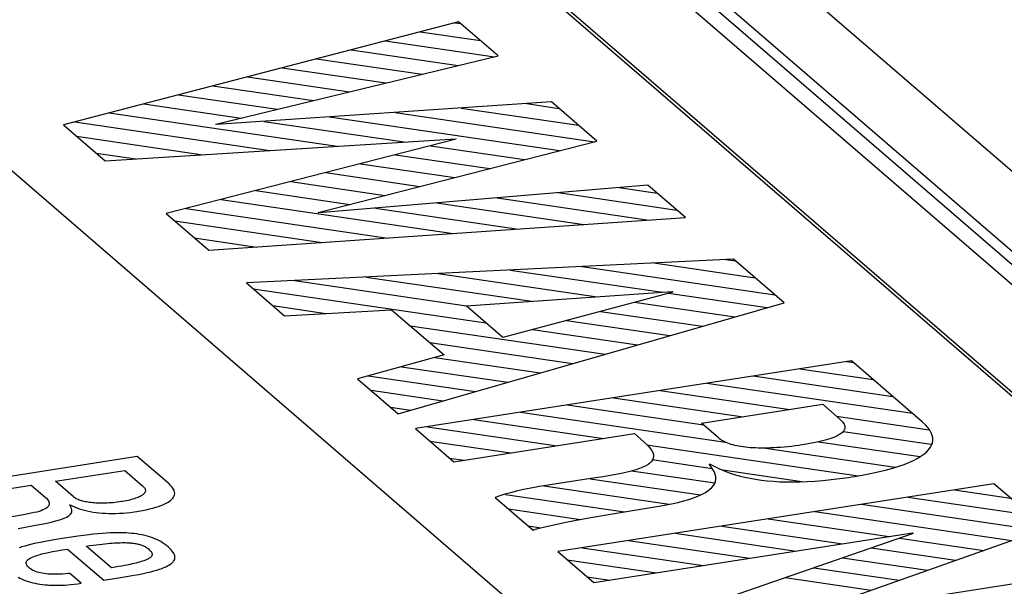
# Model space of a CAD drawing. Header units: millimetres. Extents: x -2579 to 1363, y -329 to 2298.
# Tile 256 of 256: x 1139.85 to 1146.74, y 1198.73 to 1202.69. Entities that reach past the tile are written whole.
import ezdxf

# ---------------------------------------------------------------- set-up
doc = ezdxf.new("R2010")
doc.units = ezdxf.units.MM
doc.header["$LTSCALE"] = 30.734
doc.layers.get('0').update_dxf_attribs({"linetype": 'CONTINUOUS'})

msp = doc.modelspace()

# ---------------------------------------------------------------- linework, layer by layer
at = {"color": 2}
for p, q in [((1135.8815, 1211.0512), (1162.6944, 1187.904)), ((1135.6057, 1210.7288), (1162.4186, 1187.5816))]:
    msp.add_line(p, q, dxfattribs=at)
at = {"color": 7}
for p, q in [((1162.3535, 1187.403), (1135.3754, 1210.6929)), ((1162.4189, 1187.4885), (1135.6059, 1210.6357)), ((1161.3001, 1187.5595), (1141.0763, 1205.0184)), ((1161.2727, 1187.5553), (1141.0764, 1204.9905)), ((1136.6705, 1204.3317), (1156.8943, 1186.8729))]:
    msp.add_line(p, q, dxfattribs=at)
at = {"color": 250, "true_color": 0x1c1c1c}
for p, q in [((1142.9194, 1202.679), (1140.1536, 1201.9573)), ((1142.8925, 1202.672), (1142.9346, 1202.6658)), ((1143.1956, 1202.4405), (1142.9194, 1202.679)), ((1142.6508, 1202.6089), (1143.072, 1202.5472)), ((1142.409, 1202.5458), (1143.1702, 1202.4343)), ((1141.2207, 1201.962), (1143.1956, 1202.4405)), ((1142.1673, 1202.4827), (1142.9169, 1202.373)), ((1141.9255, 1202.4197), (1142.6635, 1202.3116)), ((1141.442, 1202.2935), (1142.1569, 1202.1888)), ((1141.6838, 1202.3566), (1142.4102, 1202.2502)), ((1141.2003, 1202.2304), (1141.9036, 1202.1274)), ((1140.9585, 1202.1673), (1141.6502, 1202.066)), ((1140.7168, 1202.1043), (1141.3969, 1202.0047)), ((1143.5699, 1202.1174), (1141.2242, 1201.9589)), ((1143.3967, 1202.1057), (1143.6216, 1202.0728)), ((1143.8871, 1201.8436), (1143.5699, 1202.1174)), ((1140.4751, 1202.0412), (1142.0687, 1201.8078)), ((1142.4764, 1202.0435), (1143.8706, 1201.8393)), ((1142.9366, 1202.0746), (1143.759, 1201.9542)), ((1140.1536, 1201.9573), (1140.4458, 1201.705)), ((1140.2333, 1201.9781), (1141.5993, 1201.7781)), ((1141.2242, 1201.9589), (1141.2207, 1201.962)), ((1141.5561, 1201.9813), (1142.5382, 1201.8375)), ((1142.0163, 1202.0124), (1143.6261, 1201.7767)), ((1140.2456, 1201.8778), (1141.1298, 1201.7483)), ((1140.4458, 1201.705), (1142.8998, 1201.8604)), ((1142.9034, 1201.8573), (1140.8736, 1201.3358)), ((1141.9371, 1201.3435), (1143.8871, 1201.8436)), ((1142.7217, 1201.8106), (1143.3817, 1201.714)), ((1142.8998, 1201.8604), (1142.9034, 1201.8573)), ((1140.383, 1201.7592), (1140.6604, 1201.7186)), ((1142.4775, 1201.7479), (1143.1373, 1201.6513)), ((1142.2334, 1201.6852), (1142.8928, 1201.5886)), ((1141.9893, 1201.6225), (1142.6484, 1201.5259)), ((1141.7452, 1201.5597), (1142.4039, 1201.4632)), ((1144.2435, 1201.5359), (1141.9406, 1201.3404)), ((1144.5072, 1201.3082), (1144.2435, 1201.5359)), ((1141.501, 1201.497), (1142.1595, 1201.4006)), ((1143.6163, 1201.4826), (1144.4459, 1201.3611)), ((1144.042, 1201.5188), (1144.3085, 1201.4797)), ((1141.2569, 1201.4343), (1142.881, 1201.1964)), ((1142.7648, 1201.4104), (1143.7963, 1201.2593)), ((1143.1905, 1201.4465), (1144.2539, 1201.2908)), ((1140.8736, 1201.3358), (1141.1711, 1201.0789)), ((1141.0128, 1201.3715), (1142.4234, 1201.1649)), ((1141.9406, 1201.3404), (1141.9371, 1201.3435)), ((1142.3391, 1201.3743), (1143.3386, 1201.2279)), ((1140.9326, 1201.2848), (1141.9658, 1201.1335)), ((1141.1711, 1201.0789), (1144.5072, 1201.3082)), ((1141.07, 1201.1662), (1141.5081, 1201.102)), ((1144.8434, 1201.018), (1141.436, 1200.8502)), ((1144.2865, 1200.9906), (1144.9955, 1200.8867)), ((1144.7897, 1201.0153), (1144.8581, 1201.0053)), ((1145.1981, 1200.7118), (1144.8434, 1201.018)), ((1142.7767, 1200.9162), (1143.8891, 1200.7533)), ((1143.28, 1200.941), (1144.3463, 1200.7848)), ((1143.7832, 1200.9658), (1145.1329, 1200.7681)), ((1141.436, 1200.8502), (1141.7016, 1200.6209)), ((1141.7703, 1200.8667), (1142.9745, 1200.6903)), ((1142.2735, 1200.8914), (1143.4318, 1200.7218)), ((1141.4821, 1200.8104), (1143.1103, 1200.5719)), ((1142.9733, 1200.6902), (1144.4146, 1200.7895)), ((1144.4182, 1200.7864), (1143.2299, 1200.4687)), ((1144.3888, 1200.7786), (1145.0788, 1200.6775)), ((1144.4146, 1200.7895), (1144.4182, 1200.7864)), ((1142.4964, 1199.9348), (1145.1981, 1200.7118)), ((1144.1509, 1200.715), (1144.8519, 1200.6123)), ((1141.6195, 1200.6918), (1141.9914, 1200.6373)), ((1141.7016, 1200.6209), (1142.4507, 1200.6633)), ((1142.4507, 1200.6633), (1142.8179, 1200.3463)), ((1143.2299, 1200.4687), (1142.9733, 1200.6902)), ((1143.913, 1200.6513), (1144.6251, 1200.547)), ((1143.675, 1200.5877), (1144.3982, 1200.4818)), ((1142.5808, 1200.551), (1143.9444, 1200.3513)), ((1143.4371, 1200.5241), (1144.1713, 1200.4165)), ((1142.7182, 1200.4324), (1143.7176, 1200.286)), ((1142.8179, 1200.3463), (1142.213, 1200.1794)), ((1145.6679, 1200.3063), (1142.6169, 1199.8307)), ((1142.7539, 1200.3287), (1143.4907, 1200.2208)), ((1145.6333, 1200.3009), (1145.6824, 1200.2937)), ((1146.1651, 1199.877), (1145.6679, 1200.3063)), ((1142.5208, 1200.2643), (1143.2638, 1200.1555)), ((1145.3076, 1200.2501), (1145.8198, 1200.1751)), ((1142.213, 1200.1794), (1142.4964, 1199.9348)), ((1142.2876, 1200.2), (1143.0369, 1200.0902)), ((1144.9818, 1200.1993), (1145.9572, 1200.0565)), ((1142.3065, 1200.0987), (1142.81, 1200.025)), ((1144.3303, 1200.0978), (1145.2375, 1199.9649)), ((1144.656, 1200.1486), (1146.0946, 1199.9379)), ((1144.0045, 1200.047), (1144.9117, 1199.9142)), ((1142.4439, 1199.9801), (1142.5832, 1199.9597)), ((1143.6787, 1199.9962), (1144.6323, 1199.8566)), ((1144.6185, 1199.8685), (1145.4679, 1200.0008)), ((1145.4679, 1200.0008), (1145.5873, 1199.8977)), ((1143.0272, 1199.8947), (1143.9344, 1199.7618)), ((1143.353, 1199.9455), (1144.7878, 1199.7353)), ((1145.565, 1199.9169), (1146.2121, 1199.8222)), ((1145.5873, 1199.8977), (1145.5949, 1199.8909)), ((1145.5949, 1199.8909), (1145.6022, 1199.8834)), ((1145.6022, 1199.8834), (1145.6083, 1199.8763)), ((1142.6169, 1199.8307), (1142.886, 1199.5984)), ((1142.7014, 1199.8439), (1143.6086, 1199.7111)), ((1144.7379, 1199.7654), (1144.6185, 1199.8685)), ((1145.6109, 1199.8096), (1145.6058, 1199.8043)), ((1145.6083, 1199.8763), (1145.6133, 1199.8693)), ((1145.6151, 1199.815), (1145.6109, 1199.8096)), ((1145.6116, 1199.8116), (1146.227, 1199.7215)), ((1145.6133, 1199.8693), (1145.6173, 1199.8626)), ((1145.6184, 1199.8205), (1145.6151, 1199.815)), ((1145.6173, 1199.8626), (1145.6202, 1199.8561)), ((1145.6209, 1199.8261), (1145.6184, 1199.8205)), ((1145.6202, 1199.8561), (1145.6222, 1199.8498)), ((1145.6226, 1199.8318), (1145.6209, 1199.8261)), ((1145.6222, 1199.8498), (1145.6232, 1199.8436)), ((1145.6233, 1199.8377), (1145.6226, 1199.8318)), ((1145.6232, 1199.8436), (1145.6233, 1199.8377)), ((1146.1861, 1199.8574), (1146.1651, 1199.877)), ((1146.2034, 1199.8382), (1146.1861, 1199.8574)), ((1146.2171, 1199.8194), (1146.2034, 1199.8382)), ((1146.2273, 1199.8009), (1146.2171, 1199.8194)), ((1142.7186, 1199.7429), (1143.2829, 1199.6603)), ((1142.886, 1199.5984), (1144.1494, 1199.7954)), ((1144.1494, 1199.7954), (1144.219, 1199.7353)), ((1144.7457, 1199.7591), (1144.7379, 1199.7654)), ((1144.7541, 1199.7531), (1144.7457, 1199.7591)), ((1144.763, 1199.7475), (1144.7541, 1199.7531)), ((1144.7724, 1199.7422), (1144.763, 1199.7475)), ((1144.7823, 1199.7372), (1144.7724, 1199.7422)), ((1145.4661, 1199.7447), (1145.4464, 1199.74)), ((1145.4843, 1199.7495), (1145.4661, 1199.7447)), ((1145.5011, 1199.7543), (1145.4843, 1199.7495)), ((1145.5165, 1199.7591), (1145.5011, 1199.7543)), ((1145.5308, 1199.764), (1145.5165, 1199.7591)), ((1145.5438, 1199.7688), (1145.5308, 1199.764)), ((1145.5557, 1199.7737), (1145.5438, 1199.7688)), ((1145.5665, 1199.7787), (1145.5557, 1199.7737)), ((1145.5763, 1199.7837), (1145.5665, 1199.7787)), ((1145.585, 1199.7888), (1145.5763, 1199.7837)), ((1145.5929, 1199.7939), (1145.585, 1199.7888)), ((1145.5998, 1199.799), (1145.5929, 1199.7939)), ((1145.6058, 1199.8043), (1145.5998, 1199.799)), ((1146.234, 1199.7829), (1146.2273, 1199.8009)), ((1146.2376, 1199.7652), (1146.234, 1199.7829)), ((1146.235, 1199.731), (1146.2379, 1199.748)), ((1146.2379, 1199.748), (1146.2376, 1199.7652)), ((1144.219, 1199.7353), (1144.2407, 1199.7152)), ((1144.2341, 1199.7179), (1145.7157, 1199.501)), ((1144.2407, 1199.7152), (1144.2574, 1199.6967)), ((1144.2574, 1199.6967), (1144.2697, 1199.6797)), ((1144.2697, 1199.6797), (1144.2779, 1199.664)), ((1144.7927, 1199.7325), (1144.7823, 1199.7372)), ((1144.8037, 1199.7281), (1144.7927, 1199.7325)), ((1144.8151, 1199.724), (1144.8037, 1199.7281)), ((1144.8271, 1199.7201), (1144.8151, 1199.724)), ((1144.8396, 1199.7165), (1144.8271, 1199.7201)), ((1144.8527, 1199.7132), (1144.8396, 1199.7165)), ((1144.8663, 1199.7101), (1144.8527, 1199.7132)), ((1144.8805, 1199.7073), (1144.8663, 1199.7101)), ((1144.8952, 1199.7048), (1144.8805, 1199.7073)), ((1144.9106, 1199.7025), (1144.8952, 1199.7048)), ((1144.9266, 1199.7005), (1144.9106, 1199.7025)), ((1144.9433, 1199.6987), (1144.9266, 1199.7005)), ((1144.9606, 1199.6972), (1144.9433, 1199.6987)), ((1144.9786, 1199.696), (1144.9606, 1199.6972)), ((1144.9973, 1199.6951), (1144.9786, 1199.696)), ((1145.0168, 1199.6945), (1144.9973, 1199.6951)), ((1145.0369, 1199.6941), (1145.0168, 1199.6945)), ((1145.0578, 1199.6941), (1145.0369, 1199.6941)), ((1145.0794, 1199.6944), (1145.0578, 1199.6941)), ((1145.068, 1199.6943), (1145.9738, 1199.5616)), ((1145.1018, 1199.6951), (1145.0794, 1199.6944)), ((1145.1248, 1199.6961), (1145.1018, 1199.6951)), ((1145.1485, 1199.6975), (1145.1248, 1199.6961)), ((1145.1728, 1199.6992), (1145.1485, 1199.6975)), ((1145.1976, 1199.7013), (1145.1728, 1199.6992)), ((1145.2229, 1199.7037), (1145.1976, 1199.7013)), ((1145.2485, 1199.7066), (1145.2229, 1199.7037)), ((1145.2743, 1199.7098), (1145.2485, 1199.7066)), ((1145.3001, 1199.7133), (1145.2743, 1199.7098)), ((1145.3231, 1199.7167), (1145.3001, 1199.7133)), ((1145.3514, 1199.7213), (1145.3231, 1199.7167)), ((1145.3778, 1199.7259), (1145.3514, 1199.7213)), ((1145.4024, 1199.7306), (1145.3778, 1199.7259)), ((1145.4252, 1199.7353), (1145.4024, 1199.7306)), ((1145.4464, 1199.74), (1145.4252, 1199.7353)), ((1145.438, 1199.7386), (1146.1497, 1199.6344)), ((1146.193, 1199.6668), (1146.2081, 1199.6824)), ((1146.2081, 1199.6824), (1146.2201, 1199.6983)), ((1146.2201, 1199.6983), (1146.2291, 1199.7145)), ((1146.2291, 1199.7145), (1146.235, 1199.731)), ((1140.6713, 1199.6346), (1139.1459, 1199.3968)), ((1140.8932, 1199.443), (1140.6713, 1199.6346)), ((1142.856, 1199.6243), (1142.9571, 1199.6095)), ((1144.2769, 1199.6116), (1144.2691, 1199.6004)), ((1144.2742, 1199.6136), (1144.6937, 1199.5521)), ((1144.2797, 1199.6174), (1144.2769, 1199.6116)), ((1144.2779, 1199.664), (1144.2825, 1199.6495)), ((1144.2818, 1199.6234), (1144.2797, 1199.6174)), ((1144.2837, 1199.636), (1144.2818, 1199.6234)), ((1144.2825, 1199.6495), (1144.2837, 1199.636)), ((1146.0708, 1199.594), (1146.1017, 1199.6079)), ((1146.1017, 1199.6079), (1146.1292, 1199.6222)), ((1146.1292, 1199.6222), (1146.1536, 1199.6367)), ((1146.1536, 1199.6367), (1146.1748, 1199.6516)), ((1146.1748, 1199.6516), (1146.193, 1199.6668)), ((1140.0984, 1199.4617), (1140.5844, 1199.5374)), ((1140.5844, 1199.5374), (1140.7082, 1199.4305)), ((1144.1277, 1199.5336), (1144.0908, 1199.5245)), ((1144.1592, 1199.5426), (1144.1277, 1199.5336)), ((1144.1303, 1199.5362), (1144.7126, 1199.4509)), ((1144.1861, 1199.5516), (1144.1592, 1199.5426)), ((1144.2092, 1199.5608), (1144.1861, 1199.5516)), ((1144.2287, 1199.5701), (1144.2092, 1199.5608)), ((1144.2451, 1199.5798), (1144.2287, 1199.5701)), ((1144.2585, 1199.5899), (1144.2451, 1199.5798)), ((1144.2691, 1199.6004), (1144.2585, 1199.5899)), ((1144.6724, 1199.5808), (1144.6809, 1199.5821)), ((1144.6867, 1199.5624), (1144.6724, 1199.5808)), ((1144.6809, 1199.5821), (1144.7125, 1199.5649)), ((1144.6996, 1199.5437), (1144.6867, 1199.5624)), ((1144.7093, 1199.5259), (1144.6996, 1199.5437)), ((1144.7125, 1199.5649), (1144.745, 1199.5492)), ((1144.745, 1199.5492), (1144.7784, 1199.5349)), ((1144.7681, 1199.5412), (1145.3221, 1199.4601)), ((1144.7784, 1199.5349), (1144.8126, 1199.522)), ((1145.8638, 1199.5299), (1145.9126, 1199.542)), ((1145.9126, 1199.542), (1145.9576, 1199.5544)), ((1145.9576, 1199.5544), (1145.9989, 1199.5673)), ((1145.9989, 1199.5673), (1146.0366, 1199.5805)), ((1146.0366, 1199.5805), (1146.0708, 1199.594)), ((1143.8445, 1199.4806), (1143.5593, 1199.437)), ((1143.8407, 1199.4801), (1144.6119, 1199.3672)), ((1143.9308, 1199.4943), (1143.8445, 1199.4806)), ((1143.9952, 1199.5053), (1143.9308, 1199.4943)), ((1144.0473, 1199.5152), (1143.9952, 1199.5053)), ((1144.0908, 1199.5245), (1144.0473, 1199.5152)), ((1144.7158, 1199.5089), (1144.7093, 1199.5259)), ((1144.7192, 1199.4925), (1144.7158, 1199.5089)), ((1144.717, 1199.4616), (1144.7196, 1199.4768)), ((1144.7196, 1199.4768), (1144.7192, 1199.4925)), ((1144.8126, 1199.522), (1144.8478, 1199.5104)), ((1144.8478, 1199.5104), (1144.8839, 1199.5001)), ((1144.8839, 1199.5001), (1144.9023, 1199.4954)), ((1144.9023, 1199.4954), (1144.9209, 1199.4909)), ((1144.9209, 1199.4909), (1144.959, 1199.4829)), ((1144.959, 1199.4829), (1144.998, 1199.476)), ((1144.998, 1199.476), (1145.0381, 1199.4702)), ((1145.0381, 1199.4702), (1145.0794, 1199.4655)), ((1145.0794, 1199.4655), (1145.1221, 1199.4618)), ((1145.4123, 1199.4631), (1145.4676, 1199.4676)), ((1145.4676, 1199.4676), (1145.5254, 1199.4734)), ((1145.5254, 1199.4734), (1145.5856, 1199.4808)), ((1145.5856, 1199.4808), (1145.6485, 1199.4896)), ((1145.6485, 1199.4896), (1145.6677, 1199.4925)), ((1145.6677, 1199.4925), (1145.693, 1199.4966)), ((1145.693, 1199.4966), (1145.7541, 1199.5072)), ((1145.7541, 1199.5072), (1145.811, 1199.5183)), ((1145.811, 1199.5183), (1145.8638, 1199.5299)), ((1139.2279, 1199.326), (1139.9293, 1199.4354)), ((1139.9293, 1199.4354), (1140.0263, 1199.3516)), ((1140.2214, 1199.3556), (1140.0984, 1199.4617)), ((1140.7082, 1199.4305), (1140.7131, 1199.4261)), ((1140.7131, 1199.4261), (1140.7172, 1199.4217)), ((1140.7172, 1199.4217), (1140.719, 1199.4195)), ((1140.719, 1199.4195), (1140.7206, 1199.4174)), ((1140.7206, 1199.4174), (1140.7234, 1199.4131)), ((1140.7234, 1199.4131), (1140.7255, 1199.4089)), ((1140.7255, 1199.4089), (1140.7269, 1199.4048)), ((1140.7269, 1199.4048), (1140.7277, 1199.4008)), ((1140.728, 1199.3968), (1140.7276, 1199.3929)), ((1140.7277, 1199.4008), (1140.728, 1199.3968)), ((1140.9044, 1199.4327), (1140.8932, 1199.443)), ((1140.9136, 1199.4226), (1140.9044, 1199.4327)), ((1140.9209, 1199.4128), (1140.9136, 1199.4226)), ((1140.9264, 1199.4033), (1140.9209, 1199.4128)), ((1140.9285, 1199.3987), (1140.9264, 1199.4033)), ((1140.9302, 1199.3941), (1140.9285, 1199.3987)), ((1143.3726, 1199.4036), (1143.3254, 1199.393)), ((1143.4256, 1199.4142), (1143.3726, 1199.4036)), ((1143.4864, 1199.4251), (1143.4256, 1199.4142)), ((1143.5593, 1199.437), (1143.4864, 1199.4251)), ((1143.5153, 1199.4293), (1144.3918, 1199.3009)), ((1146.6652, 1199.4453), (1143.6142, 1198.9698)), ((1144.6618, 1199.3934), (1144.6785, 1199.4061)), ((1144.6785, 1199.4061), (1144.6924, 1199.4193)), ((1144.6924, 1199.4193), (1144.7034, 1199.4329)), ((1144.7034, 1199.4329), (1144.7116, 1199.447)), ((1144.7116, 1199.447), (1144.717, 1199.4616)), ((1145.1221, 1199.4618), (1145.1661, 1199.4592)), ((1145.1661, 1199.4592), (1145.2117, 1199.4577)), ((1145.2117, 1199.4577), (1145.259, 1199.4573)), ((1145.259, 1199.4573), (1145.3081, 1199.458)), ((1145.3081, 1199.458), (1145.3591, 1199.4599)), ((1145.3591, 1199.4599), (1145.4123, 1199.4631)), ((1146.3893, 1199.4023), (1146.7815, 1199.3448)), ((1147.0288, 1199.1314), (1146.6652, 1199.4453)), ((1140.0263, 1199.3516), (1140.0353, 1199.3434)), ((1140.0353, 1199.3434), (1140.0426, 1199.3355)), ((1140.0426, 1199.3355), (1140.0482, 1199.3278)), ((1140.0482, 1199.3278), (1140.0522, 1199.3205)), ((1140.2265, 1199.3514), (1140.2214, 1199.3556)), ((1140.2319, 1199.3475), (1140.2265, 1199.3514)), ((1140.2378, 1199.3438), (1140.2319, 1199.3475)), ((1140.2441, 1199.3403), (1140.2378, 1199.3438)), ((1140.2507, 1199.337), (1140.2441, 1199.3403)), ((1140.2577, 1199.3339), (1140.2507, 1199.337)), ((1140.2651, 1199.3309), (1140.2577, 1199.3339)), ((1140.2728, 1199.3282), (1140.2651, 1199.3309)), ((1140.2808, 1199.3256), (1140.2728, 1199.3282)), ((1140.6062, 1199.3279), (1140.5938, 1199.3253)), ((1140.618, 1199.3307), (1140.6062, 1199.3279)), ((1140.6293, 1199.3335), (1140.618, 1199.3307)), ((1140.6401, 1199.3365), (1140.6293, 1199.3335)), ((1140.6502, 1199.3396), (1140.6401, 1199.3365)), ((1140.6597, 1199.3428), (1140.6502, 1199.3396)), ((1140.6685, 1199.346), (1140.6597, 1199.3428)), ((1140.6768, 1199.3493), (1140.6685, 1199.346)), ((1140.6844, 1199.3527), (1140.6768, 1199.3493)), ((1140.6913, 1199.3561), (1140.6844, 1199.3527)), ((1140.6976, 1199.3596), (1140.6913, 1199.3561)), ((1140.7034, 1199.3631), (1140.6976, 1199.3596)), ((1140.7085, 1199.3667), (1140.7034, 1199.3631)), ((1140.713, 1199.3703), (1140.7085, 1199.3667)), ((1140.7169, 1199.3739), (1140.713, 1199.3703)), ((1140.7202, 1199.3776), (1140.7169, 1199.3739)), ((1140.7229, 1199.3814), (1140.7202, 1199.3776)), ((1140.725, 1199.3852), (1140.7229, 1199.3814)), ((1140.7266, 1199.389), (1140.725, 1199.3852)), ((1140.7276, 1199.3929), (1140.7266, 1199.389)), ((1140.8938, 1199.3208), (1140.9038, 1199.3282)), ((1140.9038, 1199.3282), (1140.9124, 1199.3357)), ((1140.9124, 1199.3357), (1140.9194, 1199.3435)), ((1140.9194, 1199.3435), (1140.925, 1199.3514)), ((1140.925, 1199.3514), (1140.9291, 1199.3595)), ((1140.9291, 1199.3595), (1140.9317, 1199.3678)), ((1140.9323, 1199.3851), (1140.9302, 1199.3941)), ((1140.9317, 1199.3678), (1140.9328, 1199.3763)), ((1140.9328, 1199.3763), (1140.9323, 1199.3851)), ((1143.2088, 1199.3597), (1143.1765, 1199.3477)), ((1143.1765, 1199.3477), (1143.4402, 1199.12)), ((1143.2441, 1199.3712), (1143.2088, 1199.3597)), ((1143.2828, 1199.3823), (1143.2441, 1199.3712)), ((1143.2472, 1199.3701), (1144.0796, 1199.2482)), ((1143.3254, 1199.393), (1143.2828, 1199.3823)), ((1144.4947, 1199.3244), (1144.5313, 1199.335)), ((1144.5313, 1199.335), (1144.5641, 1199.346)), ((1144.5641, 1199.346), (1144.5934, 1199.3573)), ((1144.5934, 1199.3573), (1144.6193, 1199.369)), ((1144.6193, 1199.369), (1144.6421, 1199.381)), ((1144.6421, 1199.381), (1144.6618, 1199.3934)), ((1146.0636, 1199.3515), (1146.9189, 1199.2262)), ((1140.0105, 1199.2611), (1139.9979, 1199.2562)), ((1140.0213, 1199.2661), (1140.0105, 1199.2611)), ((1140.0306, 1199.2713), (1140.0213, 1199.2661)), ((1140.0383, 1199.2767), (1140.0306, 1199.2713)), ((1140.0446, 1199.2823), (1140.0383, 1199.2767)), ((1140.0495, 1199.2881), (1140.0446, 1199.2823)), ((1140.0529, 1199.294), (1140.0495, 1199.2881)), ((1140.0522, 1199.3205), (1140.0546, 1199.3135)), ((1140.0549, 1199.3003), (1140.0529, 1199.294)), ((1140.0546, 1199.3135), (1140.0555, 1199.3067)), ((1140.0555, 1199.3067), (1140.0549, 1199.3003)), ((1140.1966, 1199.2972), (1140.2008, 1199.2979)), ((1140.2004, 1199.2914), (1140.1966, 1199.2972)), ((1140.2068, 1199.2803), (1140.2004, 1199.2914)), ((1140.2008, 1199.2979), (1140.2158, 1199.29)), ((1140.2109, 1199.2707), (1140.2068, 1199.2803)), ((1140.2132, 1199.2622), (1140.2109, 1199.2707)), ((1140.2138, 1199.2545), (1140.2132, 1199.2622)), ((1140.2158, 1199.29), (1140.2316, 1199.2826)), ((1140.2316, 1199.2826), (1140.2481, 1199.2759)), ((1140.2481, 1199.2759), (1140.2654, 1199.2697)), ((1140.2654, 1199.2697), (1140.2834, 1199.264)), ((1140.2893, 1199.3232), (1140.2808, 1199.3256)), ((1140.2834, 1199.264), (1140.302, 1199.2589)), ((1140.2981, 1199.321), (1140.2893, 1199.3232)), ((1140.3072, 1199.3189), (1140.2981, 1199.321)), ((1140.302, 1199.2589), (1140.3213, 1199.2543)), ((1140.3167, 1199.317), (1140.3072, 1199.3189)), ((1140.3266, 1199.3153), (1140.3167, 1199.317)), ((1140.3369, 1199.3138), (1140.3266, 1199.3153)), ((1140.3475, 1199.3125), (1140.3369, 1199.3138)), ((1140.3585, 1199.3113), (1140.3475, 1199.3125)), ((1140.3699, 1199.3103), (1140.3585, 1199.3113)), ((1140.3816, 1199.3096), (1140.3699, 1199.3103)), ((1140.3937, 1199.309), (1140.3816, 1199.3096)), ((1140.4062, 1199.3086), (1140.3937, 1199.309)), ((1140.419, 1199.3085), (1140.4062, 1199.3086)), ((1140.4321, 1199.3085), (1140.419, 1199.3085)), ((1140.4456, 1199.3088), (1140.4321, 1199.3085)), ((1140.4594, 1199.3093), (1140.4456, 1199.3088)), ((1140.4734, 1199.3101), (1140.4594, 1199.3093)), ((1140.4876, 1199.3111), (1140.4734, 1199.3101)), ((1140.5021, 1199.3123), (1140.4876, 1199.3111)), ((1140.5166, 1199.3137), (1140.5021, 1199.3123)), ((1140.5313, 1199.3154), (1140.5166, 1199.3137)), ((1140.5461, 1199.3173), (1140.5313, 1199.3154)), ((1140.5609, 1199.3195), (1140.5461, 1199.3173)), ((1140.5678, 1199.3206), (1140.5609, 1199.3195)), ((1140.581, 1199.3229), (1140.5678, 1199.3206)), ((1140.5938, 1199.3253), (1140.581, 1199.3229)), ((1140.7075, 1199.2576), (1140.7333, 1199.2628)), ((1140.7333, 1199.2628), (1140.7575, 1199.2683)), ((1140.7575, 1199.2683), (1140.7802, 1199.2741)), ((1140.7802, 1199.2741), (1140.8012, 1199.2802)), ((1140.8012, 1199.2802), (1140.8206, 1199.2864)), ((1140.8206, 1199.2864), (1140.8384, 1199.2929)), ((1140.8384, 1199.2929), (1140.8546, 1199.2996)), ((1140.8546, 1199.2996), (1140.8692, 1199.3065)), ((1140.8692, 1199.3065), (1140.8823, 1199.3136)), ((1140.8823, 1199.3136), (1140.8938, 1199.3208)), ((1143.2682, 1199.2685), (1143.7724, 1199.1947)), ((1143.997, 1199.2349), (1144.1496, 1199.2606)), ((1144.1496, 1199.2606), (1144.293, 1199.2837)), ((1144.293, 1199.2837), (1144.3059, 1199.2857)), ((1144.3059, 1199.2857), (1144.3599, 1199.2948)), ((1144.3599, 1199.2948), (1144.4093, 1199.3043)), ((1144.4093, 1199.3043), (1144.4323, 1199.3091)), ((1144.4323, 1199.3091), (1144.4541, 1199.3141)), ((1144.4541, 1199.3141), (1144.4947, 1199.3244)), ((1145.7378, 1199.3007), (1146.9892, 1199.1175)), ((1139.8747, 1199.2281), (1139.7926, 1199.2135)), ((1139.9284, 1199.2381), (1139.8747, 1199.2281)), ((1139.9489, 1199.2424), (1139.9284, 1199.2381)), ((1139.9673, 1199.2468), (1139.9489, 1199.2424)), ((1139.9836, 1199.2514), (1139.9673, 1199.2468)), ((1139.9979, 1199.2562), (1139.9836, 1199.2514)), ((1140.094, 1199.1828), (1140.1163, 1199.1889)), ((1140.1163, 1199.1889), (1140.1354, 1199.1948)), ((1140.1354, 1199.1948), (1140.1517, 1199.2006)), ((1140.1517, 1199.2006), (1140.1656, 1199.2062)), ((1140.1656, 1199.2062), (1140.1773, 1199.2117)), ((1140.1773, 1199.2117), (1140.1872, 1199.2173)), ((1140.1872, 1199.2173), (1140.1954, 1199.223)), ((1140.1954, 1199.223), (1140.202, 1199.2288)), ((1140.202, 1199.2288), (1140.207, 1199.2347)), ((1140.207, 1199.2347), (1140.2107, 1199.2409)), ((1140.2107, 1199.2409), (1140.213, 1199.2475)), ((1140.213, 1199.2475), (1140.2138, 1199.2545)), ((1140.3213, 1199.2543), (1140.3412, 1199.2503)), ((1140.3412, 1199.2503), (1140.3617, 1199.2468)), ((1140.3617, 1199.2468), (1140.3828, 1199.2438)), ((1140.3828, 1199.2438), (1140.4045, 1199.2413)), ((1140.4045, 1199.2413), (1140.4268, 1199.2394)), ((1140.4268, 1199.2394), (1140.4496, 1199.2381)), ((1140.4496, 1199.2381), (1140.4729, 1199.2373)), ((1140.4729, 1199.2373), (1140.4968, 1199.237)), ((1140.4968, 1199.237), (1140.5211, 1199.2374)), ((1140.5211, 1199.2374), (1140.5459, 1199.2383)), ((1140.5459, 1199.2383), (1140.5711, 1199.2398)), ((1140.5711, 1199.2398), (1140.5967, 1199.2419)), ((1140.5967, 1199.2419), (1140.6227, 1199.2446)), ((1140.6227, 1199.2446), (1140.6489, 1199.248)), ((1140.6489, 1199.248), (1140.6671, 1199.2507)), ((1140.6671, 1199.2507), (1140.6803, 1199.2528)), ((1140.6803, 1199.2528), (1140.7075, 1199.2576)), ((1143.6491, 1199.171), (1143.7427, 1199.1893)), ((1143.7427, 1199.1893), (1143.8589, 1199.2107)), ((1143.8589, 1199.2107), (1143.997, 1199.2349)), ((1145.0863, 1199.1992), (1145.9334, 1199.0751)), ((1145.412, 1199.25), (1146.7919, 1199.0479)), ((1139.8367, 1199.1319), (1139.8745, 1199.139)), ((1139.8745, 1199.139), (1139.9589, 1199.154)), ((1139.9589, 1199.154), (1140.0013, 1199.1621)), ((1140.0013, 1199.1621), (1140.0372, 1199.1694)), ((1140.0372, 1199.1694), (1140.0678, 1199.1763)), ((1140.0678, 1199.1763), (1140.094, 1199.1828)), ((1143.4056, 1199.1499), (1143.4978, 1199.1364)), ((1143.4402, 1199.12), (1143.4572, 1199.126)), ((1143.4572, 1199.126), (1143.4837, 1199.1337)), ((1143.4837, 1199.1337), (1143.5225, 1199.1436)), ((1143.5225, 1199.1436), (1143.5766, 1199.1559)), ((1143.5766, 1199.1559), (1143.6491, 1199.171)), ((1144.7605, 1199.1484), (1145.6077, 1199.0243)), ((1145.258, 1198.5067), (1147.0288, 1199.1314)), ((1140.1024, 1199.0547), (1140.0629, 1199.0479)), ((1140.1453, 1199.0616), (1140.1024, 1199.0547)), ((1140.2097, 1199.0714), (1140.1453, 1199.0616)), ((1140.2548, 1199.0778), (1140.2097, 1199.0714)), ((1140.2951, 1199.0832), (1140.2548, 1199.0778)), ((1140.3318, 1199.0876), (1140.2951, 1199.0832)), ((1140.3656, 1199.0914), (1140.3318, 1199.0876)), ((1140.397, 1199.0944), (1140.3656, 1199.0914)), ((1140.4264, 1199.0968), (1140.397, 1199.0944)), ((1140.454, 1199.0987), (1140.4264, 1199.0968)), ((1140.48, 1199.1001), (1140.454, 1199.0987)), ((1140.5047, 1199.101), (1140.48, 1199.1001)), ((1140.5282, 1199.1015), (1140.5047, 1199.101)), ((1140.5505, 1199.1015), (1140.5282, 1199.1015)), ((1140.5719, 1199.1011), (1140.5505, 1199.1015)), ((1140.5924, 1199.1003), (1140.5719, 1199.1011)), ((1140.612, 1199.0991), (1140.5924, 1199.1003)), ((1140.631, 1199.0976), (1140.612, 1199.0991)), ((1140.6493, 1199.0956), (1140.631, 1199.0976)), ((1140.667, 1199.0933), (1140.6493, 1199.0956)), ((1140.6842, 1199.0906), (1140.667, 1199.0933)), ((1140.701, 1199.0876), (1140.6842, 1199.0906)), ((1140.7172, 1199.0841), (1140.701, 1199.0876)), ((1140.7331, 1199.0802), (1140.7172, 1199.0841)), ((1140.7487, 1199.0758), (1140.7331, 1199.0802)), ((1140.7639, 1199.071), (1140.7487, 1199.0758)), ((1140.7787, 1199.0658), (1140.7639, 1199.071)), ((1140.7933, 1199.06), (1140.7787, 1199.0658)), ((1140.8075, 1199.0537), (1140.7933, 1199.06)), ((1140.8215, 1199.0469), (1140.8075, 1199.0537)), ((1143.8655, 1198.7528), (1146.0967, 1199.1006)), ((1146.1002, 1199.0975), (1144.2202, 1198.4467)), ((1144.4347, 1199.0977), (1145.2819, 1198.9736)), ((1146.0052, 1199.0646), (1146.5947, 1198.9783)), ((1146.0967, 1199.1006), (1146.1002, 1199.0975)), ((1139.8635, 1199.0024), (1139.8441, 1198.9961)), ((1139.8849, 1199.0087), (1139.8635, 1199.0024)), ((1139.9085, 1199.015), (1139.8849, 1199.0087)), ((1139.9342, 1199.0215), (1139.9085, 1199.015)), ((1139.9624, 1199.028), (1139.9342, 1199.0215)), ((1139.9931, 1199.0345), (1139.9624, 1199.028)), ((1140.0266, 1199.0412), (1139.9931, 1199.0345)), ((1140.0629, 1199.0479), (1140.0266, 1199.0412)), ((1140.1441, 1198.9813), (1140.1836, 1198.9877)), ((1140.1836, 1198.9877), (1140.4366, 1198.7692)), ((1140.3145, 1199.0081), (1140.3389, 1199.0117)), ((1140.4901, 1198.8565), (1140.3145, 1199.0081)), ((1140.3389, 1199.0117), (1140.3621, 1199.015)), ((1140.3621, 1199.015), (1140.3841, 1199.018)), ((1140.3841, 1199.018), (1140.405, 1199.0206)), ((1140.405, 1199.0206), (1140.4249, 1199.0229)), ((1140.4249, 1199.0229), (1140.4438, 1199.0249)), ((1140.4438, 1199.0249), (1140.4617, 1199.0267)), ((1140.4617, 1199.0267), (1140.4787, 1199.0281)), ((1140.4787, 1199.0281), (1140.4948, 1199.0294)), ((1140.4948, 1199.0294), (1140.5102, 1199.0304)), ((1140.5102, 1199.0304), (1140.5248, 1199.0312)), ((1140.5248, 1199.0312), (1140.5386, 1199.0318)), ((1140.5386, 1199.0318), (1140.5518, 1199.0322)), ((1140.5518, 1199.0322), (1140.5643, 1199.0324)), ((1140.5643, 1199.0324), (1140.5762, 1199.0324)), ((1140.5762, 1199.0324), (1140.5875, 1199.0323)), ((1140.5875, 1199.0323), (1140.5983, 1199.032)), ((1140.5983, 1199.032), (1140.6086, 1199.0315)), ((1140.6086, 1199.0315), (1140.6184, 1199.0309)), ((1140.6184, 1199.0309), (1140.6278, 1199.0302)), ((1140.6278, 1199.0302), (1140.6323, 1199.0297)), ((1140.6323, 1199.0297), (1140.6367, 1199.0293)), ((1140.6367, 1199.0293), (1140.6453, 1199.0282)), ((1140.6453, 1199.0282), (1140.6535, 1199.0271)), ((1140.6535, 1199.0271), (1140.6613, 1199.0258)), ((1140.6613, 1199.0258), (1140.6688, 1199.0244)), ((1140.6688, 1199.0244), (1140.6761, 1199.0228)), ((1140.6761, 1199.0228), (1140.683, 1199.0211)), ((1140.683, 1199.0211), (1140.6897, 1199.0193)), ((1140.6897, 1199.0193), (1140.6961, 1199.0173)), ((1140.6961, 1199.0173), (1140.7023, 1199.0152)), ((1140.7023, 1199.0152), (1140.7083, 1199.0129)), ((1140.7083, 1199.0129), (1140.7141, 1199.0104)), ((1140.7141, 1199.0104), (1140.7198, 1199.0077)), ((1140.7198, 1199.0077), (1140.7253, 1199.0048)), ((1140.7253, 1199.0048), (1140.7306, 1199.0018)), ((1140.7306, 1199.0018), (1140.7358, 1198.9984)), ((1140.7358, 1198.9984), (1140.7409, 1198.9948)), ((1140.7409, 1198.9948), (1140.746, 1198.9909)), ((1140.746, 1198.9909), (1140.7487, 1198.9886)), ((1140.7487, 1198.9886), (1140.7493, 1198.988)), ((1140.7493, 1198.988), (1140.7552, 1198.9828)), ((1140.7552, 1198.9828), (1140.76, 1198.978)), ((1140.8351, 1199.0394), (1140.8215, 1199.0469)), ((1140.8485, 1199.0313), (1140.8351, 1199.0394)), ((1140.8616, 1199.0226), (1140.8485, 1199.0313)), ((1140.8744, 1199.0131), (1140.8616, 1199.0226)), ((1140.8868, 1199.0029), (1140.8744, 1199.0131)), ((1140.8984, 1198.9924), (1140.8868, 1199.0029)), ((1140.9081, 1198.9825), (1140.8984, 1198.9924)), ((1140.9161, 1198.9731), (1140.9081, 1198.9825)), ((1143.7832, 1198.9961), (1144.6304, 1198.872)), ((1144.109, 1199.0469), (1144.9561, 1198.9228)), ((1145.8053, 1198.9954), (1146.3974, 1198.9087)), ((1139.902, 1198.9101), (1139.9072, 1198.9147)), ((1139.9072, 1198.9147), (1139.9136, 1198.9194)), ((1139.9136, 1198.9194), (1139.9214, 1198.924)), ((1139.9214, 1198.924), (1139.9307, 1198.9286)), ((1139.9307, 1198.9286), (1139.9415, 1198.9333)), ((1139.9415, 1198.9333), (1139.9541, 1198.9381)), ((1139.9541, 1198.9381), (1139.9686, 1198.943)), ((1139.9686, 1198.943), (1139.9852, 1198.9479)), ((1139.9852, 1198.9479), (1140.0042, 1198.953)), ((1140.0042, 1198.953), (1140.0257, 1198.9583)), ((1140.0257, 1198.9583), (1140.0502, 1198.9637)), ((1140.0502, 1198.9637), (1140.0778, 1198.9694)), ((1140.0778, 1198.9694), (1140.109, 1198.9752)), ((1140.109, 1198.9752), (1140.1441, 1198.9813)), ((1140.7388, 1198.9142), (1140.7322, 1198.9113)), ((1140.7447, 1198.917), (1140.7388, 1198.9142)), ((1140.7501, 1198.9199), (1140.7447, 1198.917)), ((1140.7549, 1198.9227), (1140.7501, 1198.9199)), ((1140.7591, 1198.9256), (1140.7549, 1198.9227)), ((1140.7628, 1198.9284), (1140.7591, 1198.9256)), ((1140.76, 1198.978), (1140.764, 1198.9736)), ((1140.7659, 1198.9312), (1140.7628, 1198.9284)), ((1140.764, 1198.9736), (1140.7673, 1198.9695)), ((1140.7686, 1198.9341), (1140.7659, 1198.9312)), ((1140.7673, 1198.9695), (1140.77, 1198.9657)), ((1140.7708, 1198.937), (1140.7686, 1198.9341)), ((1140.77, 1198.9657), (1140.772, 1198.9621)), ((1140.7726, 1198.9399), (1140.7708, 1198.937)), ((1140.772, 1198.9621), (1140.7735, 1198.9586)), ((1140.7739, 1198.9428), (1140.7726, 1198.9399)), ((1140.7735, 1198.9586), (1140.7745, 1198.9552)), ((1140.7747, 1198.9458), (1140.7739, 1198.9428)), ((1140.7745, 1198.9552), (1140.7751, 1198.952)), ((1140.7751, 1198.9488), (1140.7747, 1198.9458)), ((1140.7751, 1198.952), (1140.7751, 1198.9488)), ((1140.9225, 1198.9642), (1140.9161, 1198.9731)), ((1140.9275, 1198.9557), (1140.9225, 1198.9642)), ((1140.9311, 1198.9476), (1140.9275, 1198.9557)), ((1140.9305, 1198.9118), (1140.9329, 1198.9184)), ((1140.9333, 1198.9399), (1140.9311, 1198.9476)), ((1140.9329, 1198.9184), (1140.9342, 1198.9253)), ((1140.9344, 1198.9325), (1140.9333, 1198.9399)), ((1140.9342, 1198.9253), (1140.9344, 1198.9325)), ((1143.6142, 1198.9698), (1143.8655, 1198.7528)), ((1145.6054, 1198.9262), (1146.2001, 1198.8391)), ((1139.893, 1198.8908), (1139.8935, 1198.8958)), ((1139.8935, 1198.8856), (1139.893, 1198.8908)), ((1139.8935, 1198.8958), (1139.8952, 1198.9007)), ((1139.8953, 1198.8801), (1139.8935, 1198.8856)), ((1139.8952, 1198.9007), (1139.898, 1198.9054)), ((1139.8984, 1198.8744), (1139.8953, 1198.8801)), ((1139.898, 1198.9054), (1139.902, 1198.9101)), ((1139.9028, 1198.8682), (1139.8984, 1198.8744)), ((1139.9089, 1198.8615), (1139.9028, 1198.8682)), ((1139.9167, 1198.8542), (1139.9089, 1198.8615)), ((1139.9174, 1198.8536), (1139.9167, 1198.8542)), ((1139.9243, 1198.8482), (1139.9174, 1198.8536)), ((1139.932, 1198.8431), (1139.9243, 1198.8482)), ((1140.5158, 1198.8606), (1140.4901, 1198.8565)), ((1140.5396, 1198.8646), (1140.5158, 1198.8606)), ((1140.5618, 1198.8685), (1140.5396, 1198.8646)), ((1140.5822, 1198.8723), (1140.5618, 1198.8685)), ((1140.6012, 1198.8759), (1140.5822, 1198.8723)), ((1140.6187, 1198.8795), (1140.6012, 1198.8759)), ((1140.6348, 1198.883), (1140.6187, 1198.8795)), ((1140.6497, 1198.8864), (1140.6348, 1198.883)), ((1140.6634, 1198.8897), (1140.6497, 1198.8864)), ((1140.676, 1198.8929), (1140.6634, 1198.8897)), ((1140.6876, 1198.8961), (1140.676, 1198.8929)), ((1140.6982, 1198.8993), (1140.6876, 1198.8961)), ((1140.7079, 1198.9023), (1140.6982, 1198.8993)), ((1140.7168, 1198.9053), (1140.7079, 1198.9023)), ((1140.7248, 1198.9083), (1140.7168, 1198.9053)), ((1140.7322, 1198.9113), (1140.7248, 1198.9083)), ((1140.8075, 1198.8406), (1140.8258, 1198.8463)), ((1140.8258, 1198.8463), (1140.8422, 1198.8521)), ((1140.8422, 1198.8521), (1140.857, 1198.8578)), ((1140.857, 1198.8578), (1140.8703, 1198.8635)), ((1140.8703, 1198.8635), (1140.8821, 1198.8693)), ((1140.8821, 1198.8693), (1140.8926, 1198.875)), ((1140.8926, 1198.875), (1140.9018, 1198.8809)), ((1140.9018, 1198.8809), (1140.9098, 1198.8868)), ((1140.9098, 1198.8868), (1140.9166, 1198.8928)), ((1140.9166, 1198.8928), (1140.9224, 1198.899)), ((1140.9224, 1198.899), (1140.9248, 1198.9021)), ((1140.9248, 1198.9021), (1140.927, 1198.9053)), ((1140.927, 1198.9053), (1140.9305, 1198.9118)), ((1143.6803, 1198.9127), (1144.3046, 1198.8213)), ((1145.4055, 1198.857), (1146.0029, 1198.7695)), ((1139.8365, 1198.7901), (1139.8503, 1198.7832)), ((1139.8503, 1198.7832), (1139.8645, 1198.7768)), ((1139.8645, 1198.7768), (1139.879, 1198.7709)), ((1139.9405, 1198.8385), (1139.932, 1198.8431)), ((1139.9496, 1198.8342), (1139.9405, 1198.8385)), ((1139.9595, 1198.8303), (1139.9496, 1198.8342)), ((1139.97, 1198.8267), (1139.9595, 1198.8303)), ((1139.9812, 1198.8235), (1139.97, 1198.8267)), ((1139.9931, 1198.8207), (1139.9812, 1198.8235)), ((1140.0057, 1198.8182), (1139.9931, 1198.8207)), ((1140.019, 1198.816), (1140.0057, 1198.8182)), ((1140.033, 1198.8142), (1140.019, 1198.816)), ((1140.0476, 1198.8128), (1140.033, 1198.8142)), ((1140.063, 1198.8117), (1140.0476, 1198.8128)), ((1140.079, 1198.811), (1140.063, 1198.8117)), ((1140.0956, 1198.8107), (1140.079, 1198.811)), ((1140.1128, 1198.8109), (1140.0956, 1198.8107)), ((1140.1306, 1198.8115), (1140.1128, 1198.8109)), ((1140.1487, 1198.8125), (1140.1306, 1198.8115)), ((1140.1673, 1198.814), (1140.1487, 1198.8125)), ((1140.186, 1198.8159), (1140.1673, 1198.814)), ((1140.1986, 1198.8175), (1140.186, 1198.8159)), ((1140.2788, 1198.7483), (1140.1986, 1198.8175)), ((1140.4366, 1198.7692), (1140.5669, 1198.7897)), ((1140.5669, 1198.7897), (1140.6095, 1198.7968)), ((1140.6095, 1198.7968), (1140.6475, 1198.8037)), ((1140.6475, 1198.8037), (1140.6816, 1198.8102)), ((1140.6816, 1198.8102), (1140.7122, 1198.8166)), ((1140.7122, 1198.8166), (1140.7398, 1198.8228)), ((1140.7398, 1198.8228), (1140.7647, 1198.8288)), ((1140.7647, 1198.8288), (1140.7872, 1198.8347)), ((1140.7872, 1198.8347), (1140.8075, 1198.8406)), ((1143.8177, 1198.7941), (1143.9788, 1198.7705)), ((1145.2055, 1198.7878), (1145.8056, 1198.6999)), ((1147.3745, 1198.833), (1145.2616, 1198.5037)), ((1139.879, 1198.7709), (1139.8939, 1198.7655)), ((1139.8939, 1198.7655), (1139.9091, 1198.7606)), ((1139.9091, 1198.7606), (1139.9246, 1198.7561)), ((1139.9246, 1198.7561), (1139.9404, 1198.752)), ((1139.9404, 1198.752), (1139.9566, 1198.7484)), ((1139.9566, 1198.7484), (1139.9732, 1198.7452)), ((1139.9732, 1198.7452), (1139.9901, 1198.7425)), ((1139.9901, 1198.7425), (1140.0074, 1198.7401)), ((1140.0074, 1198.7401), (1140.0251, 1198.7381)), ((1140.0251, 1198.7381), (1140.0433, 1198.7366)), ((1140.0433, 1198.7366), (1140.0525, 1198.7359)), ((1140.0525, 1198.7359), (1140.0619, 1198.7354)), ((1140.0619, 1198.7354), (1140.081, 1198.7346)), ((1140.081, 1198.7346), (1140.1006, 1198.7343)), ((1140.1006, 1198.7343), (1140.1207, 1198.7344)), ((1140.1207, 1198.7344), (1140.1413, 1198.7349)), ((1140.1413, 1198.7349), (1140.1626, 1198.7359)), ((1140.1626, 1198.7359), (1140.1844, 1198.7374)), ((1140.1844, 1198.7374), (1140.207, 1198.7393)), ((1140.207, 1198.7393), (1140.2302, 1198.7418)), ((1140.2302, 1198.7418), (1140.2541, 1198.7447)), ((1140.2541, 1198.7447), (1140.2788, 1198.7483))]:
    msp.add_line(p, q, dxfattribs=at)

doc.saveas('drawing.dxf')
